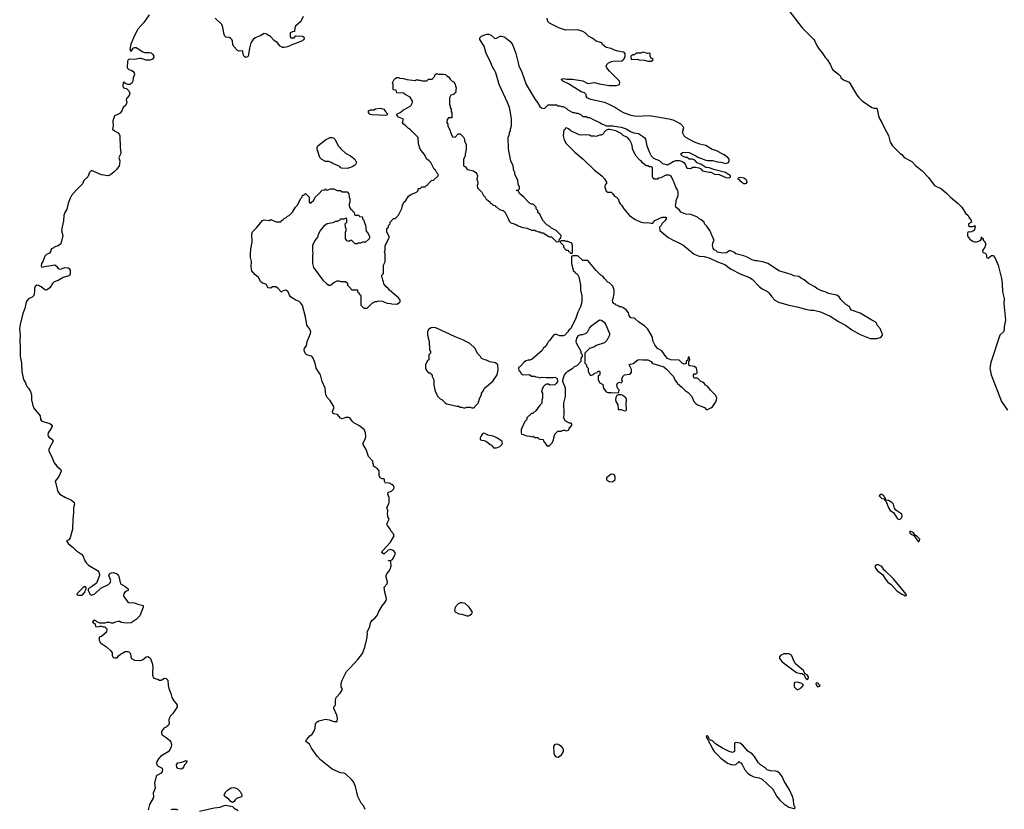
# Model space of a CAD drawing. Header units: inches. Extents: x 2674045 to 2721798, y 838094 to 949477.
# Tile 9 of 27: x 2674045 to 2685906, y 898294 to 907810. Entities that reach past the tile are written whole.
import ezdxf

# ---------------------------------------------------------------- set-up
doc = ezdxf.new("R2010")
doc.units = ezdxf.units.IN
doc.header["$MEASUREMENT"] = 0
for name, color, linetype in [('C6879', 7, 'Continuous'), ('C6889', 7, 'Continuous'), ('C6970', 7, 'Continuous'), ('C6980', 7, 'Continuous')]:
    doc.layers.add(name, color=color, linetype=linetype)

msp = doc.modelspace()

# ---------------------------------------------------------------- linework, layer by layer
at = {"layer": 'C6879', "color": 5, "elevation": 20}
for points in [[(2675650, 900000), (2675651, 899990), (2675646, 899966), (2675646, 899910), (2675658, 899878), (2675685, 899865), (2675710, 899862), (2675730, 899851), (2675750, 899852), (2675790, 899876), (2675810, 899871), (2675830, 899851), (2675832, 899788), (2675841, 899750), (2675867, 899690), (2675880, 899640), (2675902, 899602), (2675931, 899571), (2675942, 899550), (2675942, 899530), (2675931, 899509), (2675892, 899450), (2675861, 899419), (2675846, 899390), (2675841, 899370), (2675845, 899330), (2675838, 899310), (2675810, 899284), (2675782, 899270), (2675752, 899230), (2675752, 899210), (2675762, 899190), (2675810, 899161), (2675848, 899128), (2675865, 899105), (2675874, 899070), (2675870, 899048), (2675854, 899010), (2675832, 898988), (2675745, 898935), (2675717, 898903), (2675699, 898870), (2675693, 898850), (2675699, 898830), (2675715, 898815), (2675761, 898790), (2675767, 898770), (2675763, 898750), (2675750, 898729), (2675697, 898703), (2675688, 898692), (2675671, 898610), (2675676, 898550), (2675654, 898490), (2675656, 898450), (2675653, 898430), (2675607, 898353), (2675592, 898288)], [(2678206, 898290), (2678190, 898330), (2678159, 898370), (2678118, 898450), (2678090, 898568), (2678066, 898626), (2678047, 898650), (2677970, 898721), (2677950, 898729), (2677910, 898733), (2677810, 898776), (2677669, 898890), (2677630, 898934), (2677559, 899030), (2677538, 899078), (2677493, 899110), (2677499, 899130), (2677542, 899178), (2677570, 899201), (2677590, 899230), (2677604, 899270), (2677610, 899330), (2677630, 899350), (2677650, 899360), (2677730, 899381), (2677773, 899373), (2677830, 899351), (2677870, 899354), (2677874, 899390), (2677865, 899430), (2677829, 899510), (2677829, 899530), (2677849, 899551), (2677849, 899611), (2677859, 899641), (2677906, 899694), (2677929, 899730), (2677929, 899750), (2677919, 899770), (2677916, 899810), (2677928, 899850), (2677984, 899956), (2678025, 900000)], [(2676210, 898272), (2676389, 898311), (2676461, 898319), (2676510, 898341), (2676530, 898343), (2676610, 898326), (2676628, 898308), (2676678, 898278)], [(2675869, 898291), (2675884, 898296), (2675930, 898295), (2675950, 898287)]]:
    msp.add_lwpolyline(points, dxfattribs=at)
for points in [[(2675990, 898779), (2675950, 898784), (2675940, 898800), (2675933, 898830), (2675950, 898854), (2675997, 898863), (2676050, 898882), (2676058, 898870), (2676051, 898850), (2676031, 898829), (2676020, 898800), (2676010, 898789)], [(2676610, 898378), (2676590, 898388), (2676560, 898420), (2676518, 898450), (2676509, 898469), (2676530, 898505), (2676550, 898526), (2676591, 898551), (2676630, 898555), (2676670, 898541), (2676703, 898510), (2676721, 898470), (2676722, 898450), (2676717, 898443), (2676657, 898423), (2676642, 898410), (2676630, 898388)]]:
    msp.add_lwpolyline(points, close=True, dxfattribs=at)
at = {"layer": 'C6889', "color": 5, "elevation": 20}
msp.add_lwpolyline([(2683325, 900000), (2683403, 899943), (2683450, 899931), (2683472, 899932), (2683494, 899914), (2683510, 899874), (2683530, 899854), (2683547, 899873), (2683548, 899890), (2683530, 899915), (2683506, 899926), (2683482, 899970), (2683447, 900000)], dxfattribs=at)
for points in [[(2683410, 899826), (2683378, 899822), (2683374, 899810), (2683374, 899770), (2683410, 899734), (2683430, 899742), (2683460, 899760), (2683486, 899790), (2683466, 899810), (2683455, 899815)], [(2683642, 899818), (2683634, 899810), (2683650, 899774), (2683670, 899774), (2683682, 899778), (2683686, 899790), (2683675, 899795), (2683666, 899810)], [(2682330, 899178), (2682322, 899178), (2682314, 899170), (2682330, 899134), (2682342, 899122), (2682350, 899094), (2682362, 899082), (2682390, 899022), (2682411, 898990), (2682490, 898911), (2682570, 898851), (2682590, 898841), (2682628, 898832), (2682670, 898834), (2682690, 898854), (2682702, 898858), (2682710, 898874), (2682718, 898858), (2682730, 898854), (2682750, 898834), (2682782, 898770), (2682818, 898730), (2682850, 898707), (2682890, 898687), (2682953, 898673), (2682990, 898656), (2683118, 898538), (2683167, 898450), (2683203, 898403), (2683250, 898361), (2683310, 898318), (2683370, 898302), (2683378, 898302), (2683386, 898310), (2683372, 898352), (2683366, 898410), (2683355, 898450), (2683318, 898530), (2683254, 898634), (2683229, 898690), (2683199, 898730), (2683170, 898749), (2683150, 898755), (2683090, 898757), (2683048, 898770), (2683028, 898790), (2682970, 898829), (2682939, 898860), (2682897, 898930), (2682870, 898961), (2682815, 898995), (2682754, 899070), (2682718, 899090), (2682670, 899098), (2682654, 899090), (2682654, 898990), (2682630, 898978), (2682590, 898989), (2682510, 899029), (2682425, 899085), (2682390, 899118), (2682367, 899127), (2682346, 899146), (2682338, 899170)], [(2680502, 899078), (2680487, 899073), (2680476, 899050), (2680481, 898970), (2680487, 898947), (2680505, 898925), (2680530, 898922), (2680570, 898952), (2680595, 898990), (2680595, 899010), (2680589, 899030), (2680572, 899052), (2680530, 899074)]]:
    msp.add_lwpolyline(points, close=True, dxfattribs=at)
at = {"layer": 'C6970', "color": 5, "elevation": 20}
for points in [[(2675603, 907870), (2675542, 907778), (2675470, 907694), (2675430, 907619), (2675385, 907515), (2675372, 907450), (2675390, 907428), (2675412, 907468), (2675430, 907476), (2675450, 907474), (2675530, 907422), (2675550, 907416), (2675610, 907416), (2675630, 907409), (2675651, 907391), (2675661, 907370), (2675660, 907360), (2675655, 907345), (2675646, 907334), (2675617, 907323), (2675570, 907324), (2675510, 907344), (2675490, 907344), (2675430, 907330), (2675370, 907334), (2675354, 907326), (2675345, 907310), (2675338, 907230), (2675359, 907210), (2675390, 907202), (2675410, 907190), (2675426, 907170), (2675428, 907150), (2675413, 907110), (2675407, 907070), (2675396, 907044), (2675371, 907029), (2675350, 907028), (2675321, 907041), (2675310, 907051), (2675290, 907051), (2675287, 907010), (2675295, 906990), (2675330, 906982), (2675358, 906958), (2675372, 906930), (2675370, 906910), (2675364, 906896), (2675334, 906866), (2675329, 906850), (2675334, 906810), (2675322, 906778), (2675291, 906750), (2675280, 906720), (2675256, 906684), (2675245, 906675), (2675189, 906650), (2675169, 906589), (2675170, 906530), (2675165, 906490), (2675188, 906470), (2675230, 906446), (2675244, 906430), (2675252, 906410), (2675254, 906270), (2675265, 906210), (2675260, 906190), (2675239, 906150), (2675251, 906110), (2675248, 906070), (2675242, 906050), (2675216, 906010), (2675183, 905977), (2675139, 905941), (2675110, 905930), (2675030, 905939), (2674910, 905994), (2674888, 905970), (2674865, 905915), (2674816, 905870), (2674801, 905830), (2674730, 905760), (2674669, 905690), (2674650, 905653), (2674630, 905593), (2674615, 905525), (2674590, 905486), (2674576, 905450), (2674573, 905387), (2674555, 905315), (2674550, 905270), (2674566, 905210), (2674541, 905110), (2674510, 905083), (2674470, 905072), (2674458, 905062), (2674426, 905050), (2674419, 905021), (2674404, 904996), (2674370, 904980), (2674350, 904962), (2674325, 904895), (2674308, 904870), (2674305, 904845), (2674310, 904826), (2674350, 904837), (2674470, 904854), (2674490, 904839), (2674510, 904811), (2674530, 904804), (2674550, 904806), (2674590, 904822), (2674630, 904820), (2674642, 904810), (2674652, 904792), (2674655, 904745), (2674648, 904730), (2674638, 904722), (2674570, 904703), (2674510, 904668), (2674460, 904650), (2674441, 904630), (2674410, 904577), (2674370, 904551), (2674350, 904555), (2674304, 904590), (2674270, 904608), (2674250, 904611), (2674230, 904596), (2674224, 904570), (2674224, 904530), (2674214, 904486), (2674196, 904464), (2674150, 904444), (2674130, 904422), (2674125, 904410), (2674107, 904330), (2674083, 904270), (2674050, 904138), (2674045, 904090), (2674051, 904010), (2674047, 903930), (2674053, 903873), (2674050, 903750), (2674067, 903670), (2674072, 903570), (2674090, 903475), (2674115, 903435), (2674130, 903390), (2674150, 903370), (2674174, 903330), (2674186, 903290), (2674187, 903230), (2674202, 903162), (2674217, 903130), (2674290, 903036), (2674296, 902990), (2674313, 902973), (2674410, 902945), (2674425, 902930), (2674436, 902910), (2674430, 902890), (2674389, 902830), (2674384, 902810), (2674387, 902790), (2674397, 902777), (2674439, 902750), (2674450, 902730), (2674403, 902650), (2674397, 902630), (2674398, 902610), (2674430, 902551), (2674462, 902470), (2674493, 902430), (2674541, 902390), (2674543, 902383), (2674545, 902370), (2674516, 902304), (2674473, 902250), (2674505, 902125), (2674511, 902110), (2674530, 902090), (2674599, 902050), (2674670, 902018), (2674702, 901990), (2674704, 901970), (2674692, 901928), (2674694, 901870), (2674685, 901785), (2674682, 901670), (2674655, 901565), (2674637, 901543), (2674611, 901530), (2674634, 901494), (2674690, 901451), (2674731, 901410), (2674790, 901370), (2674810, 901346), (2674832, 901290), (2674846, 901266), (2674876, 901236), (2674984, 901170), (2674997, 901150), (2675005, 901125), (2675008, 901110), (2674970, 901019), (2674910, 900974), (2674881, 900959), (2674871, 900949), (2674871, 900930), (2674891, 900890), (2674910, 900875), (2674949, 900890), (2675022, 900958), (2675115, 901005), (2675136, 901024), (2675142, 901050), (2675119, 901110), (2675129, 901130), (2675150, 901142), (2675170, 901147), (2675210, 901136), (2675230, 901121), (2675240, 901100), (2675261, 901010), (2675310, 900985), (2675351, 900950), (2675351, 900930), (2675330, 900924), (2675310, 900909), (2675298, 900890), (2675294, 900870), (2675302, 900850), (2675330, 900815), (2675350, 900791), (2675364, 900784), (2675410, 900787), (2675430, 900783), (2675468, 900768), (2675532, 900750), (2675534, 900730), (2675493, 900627), (2675450, 900581), (2675390, 900543), (2675350, 900537), (2675300, 900540), (2675266, 900546), (2675250, 900557), (2675230, 900559), (2675194, 900550), (2675170, 900538), (2675150, 900538), (2675130, 900546), (2675090, 900546), (2675070, 900538), (2675010, 900538), (2674973, 900553), (2674955, 900570), (2674934, 900570), (2674922, 900550), (2674954, 900530), (2674958, 900498), (2674990, 900494), (2675010, 900502), (2675030, 900502), (2675050, 900492), (2675070, 900494), (2675094, 900470), (2675091, 900429), (2675030, 900378), (2675002, 900370), (2675002, 900330), (2675020, 900300), (2675090, 900252), (2675144, 900204), (2675160, 900180), (2675158, 900150), (2675170, 900125), (2675190, 900118), (2675210, 900118), (2675228, 900130), (2675235, 900145), (2675258, 900162), (2675290, 900178), (2675310, 900196), (2675350, 900196), (2675362, 900190), (2675382, 900170), (2675385, 900130), (2675391, 900110), (2675430, 900091), (2675493, 900087), (2675524, 900096), (2675570, 900131), (2675590, 900135), (2675610, 900125), (2675621, 900110), (2675645, 900045), (2675650, 900000)], [(2677459, 907850), (2677430, 907790), (2677367, 907730), (2677359, 907710), (2677354, 907666), (2677330, 907662), (2677305, 907650), (2677302, 907610), (2677313, 907593), (2677350, 907592), (2677370, 907614), (2677450, 907611), (2677465, 907605), (2677474, 907594), (2677470, 907569), (2677430, 907546), (2677345, 907515), (2677270, 907481), (2677230, 907473), (2677210, 907476), (2677182, 907490), (2677149, 907529), (2677110, 907559), (2677067, 907607), (2677017, 907637), (2676990, 907643), (2676943, 907617), (2676881, 907590), (2676859, 907570), (2676831, 907530), (2676813, 907467), (2676803, 907390), (2676796, 907370), (2676790, 907362), (2676770, 907356), (2676750, 907365), (2676736, 907390), (2676733, 907433), (2676690, 907430), (2676670, 907438), (2676620, 907490), (2676613, 907510), (2676610, 907550), (2676602, 907570), (2676590, 907584), (2676570, 907594), (2676530, 907600), (2676518, 907610), (2676508, 907630), (2676494, 907714), (2676481, 907750), (2676402, 907830)], [(2680000, 905986), (2679998, 905990), (2679988, 906050), (2679962, 906110), (2679944, 906190), (2679935, 906255), (2679934, 906314), (2679929, 906331), (2679929, 906391), (2679946, 906430), (2679946, 906450), (2679958, 906470), (2679958, 906490), (2679968, 906532), (2679969, 906610), (2679959, 906690), (2679945, 906750), (2679923, 906810), (2679821, 907030), (2679782, 907170), (2679762, 907210), (2679740, 907240), (2679710, 907318), (2679664, 907404), (2679639, 907490), (2679589, 907570), (2679589, 907590), (2679609, 907610), (2679635, 907625), (2679674, 907634), (2679694, 907634), (2679723, 907623), (2679770, 907582), (2679790, 907586), (2679832, 907612), (2679850, 907612), (2679890, 907598), (2679950, 907551), (2679977, 907517), (2680000, 907460)], [(2678025, 900000), (2678119, 900101), (2678174, 900170), (2678202, 900250), (2678225, 900350), (2678235, 900410), (2678230, 900434), (2678265, 900495), (2678269, 900530), (2678277, 900550), (2678289, 900570), (2678322, 900598), (2678350, 900631), (2678368, 900670), (2678413, 900747), (2678449, 900790), (2678458, 900810), (2678463, 900830), (2678461, 900850), (2678443, 900910), (2678435, 900970), (2678470, 901012), (2678475, 901030), (2678459, 901090), (2678459, 901110), (2678468, 901132), (2678499, 901170), (2678509, 901190), (2678519, 901230), (2678516, 901276), (2678510, 901286), (2678488, 901288), (2678486, 901294), (2678510, 901291), (2678536, 901304), (2678550, 901325), (2678569, 901370), (2678569, 901390), (2678550, 901414), (2678510, 901426), (2678484, 901416), (2678432, 901368), (2678409, 901390), (2678414, 901410), (2678510, 901515), (2678556, 901590), (2678550, 901615), (2678515, 901650), (2678509, 901670), (2678474, 901714), (2678469, 901729), (2678474, 901750), (2678494, 901790), (2678482, 901810), (2678475, 901850), (2678479, 901890), (2678469, 901930), (2678490, 901974), (2678495, 901995), (2678495, 902050), (2678478, 902090), (2678482, 902110), (2678530, 902131), (2678549, 902151), (2678556, 902170), (2678553, 902190), (2678530, 902209), (2678490, 902229), (2678450, 902226), (2678438, 902250), (2678438, 902270), (2678430, 902275), (2678410, 902275), (2678386, 902290), (2678376, 902316), (2678374, 902374), (2678357, 902397), (2678309, 902429), (2678308, 902450), (2678298, 902470), (2678298, 902490), (2678245, 902545), (2678218, 902630), (2678181, 902690), (2678181, 902710), (2678210, 902763), (2678216, 902790), (2678212, 902832), (2678193, 902873), (2678130, 902921), (2678070, 902953), (2678049, 902970), (2678026, 903006), (2678010, 903014), (2677974, 903014), (2677930, 902999), (2677910, 903009), (2677872, 903052), (2677830, 903061), (2677819, 903070), (2677813, 903090), (2677829, 903130), (2677829, 903150), (2677783, 903223), (2677750, 903255), (2677733, 903290), (2677724, 903370), (2677690, 903448), (2677669, 903530), (2677616, 903610), (2677605, 903670), (2677582, 903730), (2677570, 903746), (2677555, 903755), (2677504, 903770), (2677483, 903790), (2677475, 903810), (2677473, 903830), (2677477, 903850), (2677500, 903880), (2677509, 903930), (2677550, 904030), (2677551, 904050), (2677541, 904081), (2677503, 904130), (2677489, 904230), (2677450, 904365), (2677435, 904390), (2677410, 904414), (2677370, 904430), (2677308, 904468), (2677294, 904490), (2677289, 904510), (2677278, 904530), (2677270, 904539), (2677250, 904549), (2677218, 904542), (2677190, 904528), (2677178, 904550), (2677158, 904570), (2677130, 904589), (2677090, 904589), (2677070, 904575), (2677038, 904578), (2677029, 904589), (2677024, 904610), (2677010, 904624), (2676970, 904636), (2676950, 904649), (2676922, 904702), (2676879, 904739), (2676843, 904783), (2676834, 904830), (2676836, 904896), (2676826, 904946), (2676825, 904985), (2676830, 905050), (2676844, 905130), (2676842, 905230), (2676850, 905255), (2676899, 905301), (2676970, 905390), (2676990, 905399), (2677049, 905391), (2677070, 905402), (2677133, 905373), (2677190, 905374), (2677196, 905384), (2677220, 905400), (2677230, 905414), (2677250, 905422), (2677270, 905442), (2677290, 905452), (2677330, 905492), (2677368, 905550), (2677388, 905570), (2677430, 905654), (2677447, 905673), (2677450, 905694), (2677470, 905694), (2677490, 905714), (2677534, 905670), (2677534, 905610), (2677550, 905594), (2677555, 905605), (2677590, 905634), (2677606, 905670), (2677648, 905712), (2677690, 905754), (2677722, 905758), (2677730, 905774), (2677738, 905758), (2677750, 905754), (2677790, 905772), (2677830, 905772), (2677870, 905752), (2677911, 905751), (2677930, 905734), (2677990, 905734), (2678012, 905710), (2678013, 905673), (2678022, 905650), (2678022, 905610), (2678014, 905590), (2678014, 905570), (2678024, 905544), (2678038, 905518), (2678050, 905514), (2678058, 905498), (2678074, 905490), (2678078, 905458), (2678090, 905454), (2678130, 905454), (2678138, 905438), (2678170, 905434), (2678174, 905430), (2678174, 905410), (2678192, 905392), (2678193, 905373), (2678212, 905332), (2678218, 905258), (2678230, 905254), (2678260, 905200), (2678260, 905180), (2678254, 905170), (2678210, 905128), (2678173, 905127), (2678150, 905118), (2678124, 905116), (2678110, 905108), (2678088, 905108), (2678047, 905147), (2678030, 905148), (2678010, 905138), (2677990, 905146), (2677968, 905170), (2677968, 905250), (2677978, 905270), (2677978, 905290), (2677968, 905310), (2677966, 905350), (2677986, 905370), (2677986, 905410), (2677978, 905418), (2677964, 905416), (2677950, 905406), (2677910, 905406), (2677894, 905390), (2677870, 905378), (2677850, 905378), (2677817, 905363), (2677750, 905349), (2677710, 905322), (2677668, 905272), (2677645, 905230), (2677631, 905189), (2677602, 905150), (2677572, 905090), (2677571, 905030), (2677576, 904990), (2677571, 904970), (2677571, 904870), (2677583, 904823), (2677698, 904670), (2677742, 904630), (2677770, 904612), (2677790, 904612), (2677802, 904618), (2677830, 904642), (2677870, 904662), (2677890, 904662), (2677913, 904653), (2677970, 904654), (2677993, 904633), (2677994, 904610), (2678034, 904570), (2678038, 904558), (2678050, 904554), (2678113, 904553), (2678114, 904530), (2678133, 904513), (2678138, 904498), (2678150, 904494), (2678153, 904487), (2678154, 904370), (2678190, 904334), (2678230, 904334), (2678260, 904360), (2678290, 904394), (2678328, 904412), (2678347, 904413), (2678370, 904422), (2678410, 904418), (2678472, 904392), (2678510, 904391), (2678530, 904385), (2678590, 904382), (2678620, 904400), (2678628, 904410), (2678628, 904430), (2678610, 904458), (2678498, 904550), (2678488, 904568), (2678456, 904596), (2678430, 904628), (2678428, 904650), (2678418, 904670), (2678416, 904696), (2678408, 904710), (2678408, 904730), (2678426, 904750), (2678429, 904851), (2678447, 904893), (2678446, 904990), (2678438, 905010), (2678447, 905033), (2678448, 905090), (2678498, 905190), (2678468, 905248), (2678468, 905292), (2678486, 905310), (2678486, 905330), (2678506, 905350), (2678506, 905370), (2678550, 905414), (2678570, 905414), (2678610, 905454), (2678650, 905534), (2678655, 905570), (2678674, 905610), (2678695, 905630), (2678730, 905682), (2678755, 905705), (2678826, 905730), (2678846, 905750), (2678846, 905770), (2678850, 905774), (2678870, 905774), (2678890, 905794), (2678930, 905794), (2678947, 905813), (2678962, 905818), (2678966, 905830), (2679006, 905870), (2679030, 905874), (2679086, 905930), (2679086, 905950), (2679070, 905966), (2679055, 905995), (2679038, 906010), (2678998, 906090), (2678978, 906110), (2678948, 906130), (2678918, 906190), (2678869, 906250), (2678848, 906312), (2678846, 906390), (2678748, 906488), (2678730, 906498), (2678690, 906538), (2678668, 906550), (2678658, 906570), (2678669, 906610), (2678610, 906635), (2678586, 906666), (2678587, 906673), (2678629, 906690), (2678670, 906722), (2678758, 906770), (2678778, 906810), (2678778, 906830), (2678750, 906878), (2678688, 906908), (2678670, 906926), (2678587, 906927), (2678582, 906962), (2678550, 906966), (2678546, 906970), (2678546, 907030), (2678538, 907050), (2678558, 907090), (2678570, 907102), (2678590, 907112), (2678610, 907112), (2678625, 907105), (2678670, 907102), (2678710, 907091), (2678810, 907078), (2678830, 907091), (2678850, 907082), (2678870, 907082), (2678890, 907072), (2678950, 907074), (2678970, 907094), (2679010, 907094), (2679022, 907098), (2679026, 907110), (2679046, 907130), (2679049, 907151), (2679070, 907162), (2679090, 907152), (2679150, 907154), (2679174, 907150), (2679192, 907132), (2679210, 907122), (2679232, 907092), (2679254, 907070), (2679277, 907057), (2679292, 907030), (2679293, 907013), (2679302, 906990), (2679294, 906930), (2679278, 906922), (2679273, 906907), (2679238, 906902), (2679222, 906870), (2679222, 906790), (2679231, 906771), (2679232, 906750), (2679242, 906730), (2679244, 906704), (2679252, 906690), (2679252, 906630), (2679250, 906626), (2679210, 906626), (2679193, 906607), (2679192, 906570), (2679202, 906550), (2679202, 906530), (2679232, 906472), (2679233, 906453), (2679258, 906398), (2679290, 906394), (2679327, 906433), (2679350, 906434), (2679390, 906394), (2679402, 906370), (2679402, 906350), (2679424, 906304), (2679425, 906250), (2679411, 906190), (2679411, 906169), (2679393, 906127), (2679392, 906050), (2679415, 906035), (2679431, 906011), (2679444, 906004), (2679510, 905987), (2679538, 905970), (2679550, 905952), (2679558, 905930), (2679552, 905890), (2679562, 905850), (2679562, 905830), (2679554, 905810), (2679558, 905778), (2679570, 905774), (2679612, 905730), (2679632, 905690), (2679652, 905670), (2679665, 905645), (2679690, 905632), (2679714, 905610), (2679718, 905598), (2679730, 905594), (2679750, 905574), (2679774, 905570), (2679778, 905558), (2679790, 905554), (2679824, 905524), (2679853, 905513), (2679870, 905512), (2679890, 905494), (2679930, 905414), (2679941, 905381), (2679961, 905361), (2680000, 905348)]]:
    msp.add_lwpolyline(points, dxfattribs=at)
for points in [[(2678450, 906655), (2678290, 906662), (2678269, 906669), (2678248, 906690), (2678248, 906710), (2678270, 906722), (2678310, 906725), (2678330, 906736), (2678390, 906745), (2678432, 906730), (2678446, 906706), (2678478, 906670), (2678470, 906662)], [(2677990, 906018), (2677920, 906020), (2677906, 906030), (2677902, 906042), (2677817, 906077), (2677798, 906090), (2677770, 906102), (2677730, 906102), (2677685, 906125), (2677662, 906150), (2677629, 906250), (2677628, 906270), (2677635, 906290), (2677730, 906362), (2677786, 906390), (2677811, 906391), (2677830, 906382), (2677842, 906370), (2677885, 906285), (2677902, 906270), (2677912, 906252), (2677970, 906202), (2678030, 906171), (2678082, 906130), (2678102, 906090), (2678090, 906066), (2678084, 906056), (2678060, 906040), (2678030, 906028)], [(2679030, 904102), (2679002, 904098), (2678970, 904078), (2678958, 904050), (2678956, 904010), (2678978, 903930), (2678982, 903830), (2678992, 903812), (2678994, 903790), (2678974, 903770), (2678974, 903710), (2678958, 903702), (2678934, 903650), (2678934, 903610), (2678944, 903584), (2678970, 903554), (2678993, 903553), (2678998, 903538), (2679014, 903530), (2679014, 903510), (2679032, 903470), (2679032, 903410), (2679045, 903350), (2679064, 903304), (2679082, 903270), (2679110, 903242), (2679130, 903232), (2679170, 903192), (2679190, 903182), (2679312, 903152), (2679331, 903151), (2679350, 903142), (2679370, 903142), (2679390, 903132), (2679410, 903132), (2679430, 903142), (2679470, 903142), (2679490, 903134), (2679510, 903134), (2679522, 903138), (2679526, 903150), (2679568, 903190), (2679590, 903254), (2679608, 903290), (2679608, 903310), (2679630, 903334), (2679646, 903370), (2679745, 903455), (2679795, 903530), (2679808, 903590), (2679806, 903650), (2679776, 903676), (2679710, 903688), (2679670, 903708), (2679649, 903709), (2679610, 903728), (2679598, 903750), (2679565, 903785), (2679528, 903850), (2679469, 903909), (2679426, 903926), (2679390, 903949), (2679290, 903989), (2679057, 904097)], [(2679630, 902828), (2679620, 902820), (2679604, 902796), (2679594, 902770), (2679594, 902750), (2679610, 902742), (2679640, 902740), (2679670, 902725), (2679711, 902691), (2679730, 902682), (2679752, 902652), (2679790, 902651), (2679830, 902666), (2679855, 902690), (2679862, 902710), (2679855, 902730), (2679792, 902772), (2679750, 902789), (2679683, 902803), (2679650, 902822)], [(2674830, 900978), (2674810, 900968), (2674734, 900890), (2674738, 900878), (2674753, 900873), (2674790, 900876), (2674810, 900886), (2674829, 900910), (2674833, 900927), (2674848, 900950), (2674847, 900967), (2674836, 900976)], [(2679370, 900784), (2679350, 900782), (2679328, 900772), (2679291, 900730), (2679282, 900690), (2679292, 900672), (2679334, 900650), (2679370, 900645), (2679430, 900625), (2679450, 900625), (2679468, 900632), (2679490, 900654), (2679498, 900670), (2679458, 900730), (2679410, 900773)]]:
    msp.add_lwpolyline(points, close=True, dxfattribs=at)
at = {"layer": 'C6980', "color": 5, "elevation": 20}
for points in [[(2683271, 907971), (2683471, 907710), (2683610, 907572), (2683625, 907550), (2683651, 907490), (2683674, 907454), (2683711, 907411), (2683751, 907350), (2683771, 907331), (2683810, 907272), (2683838, 907210), (2683910, 907152), (2683931, 907131), (2683938, 907110), (2683970, 907087), (2684037, 907057), (2684127, 906910), (2684153, 906873), (2684193, 906833), (2684310, 906751), (2684336, 906744), (2684370, 906742), (2684376, 906730), (2684391, 906650), (2684405, 906610), (2684431, 906570), (2684462, 906502), (2684510, 906414), (2684530, 906334), (2684558, 906290), (2684650, 906198), (2684670, 906185), (2684698, 906150), (2684790, 906102), (2684834, 906054), (2684915, 905990), (2684991, 905910), (2685047, 905830), (2685066, 905810), (2685151, 905770), (2685210, 905721), (2685256, 905670), (2685350, 905596), (2685396, 905550), (2685438, 905478), (2685470, 905452), (2685478, 905430), (2685506, 905390), (2685512, 905370), (2685476, 905350), (2685475, 905330), (2685490, 905319), (2685523, 905317), (2685539, 905321), (2685551, 905330), (2685554, 905310), (2685543, 905270), (2685510, 905254), (2685490, 905249), (2685470, 905252), (2685462, 905238), (2685462, 905210), (2685470, 905191), (2685490, 905164), (2685530, 905135), (2685550, 905131), (2685570, 905134), (2685618, 905150), (2685629, 905170), (2685630, 905192), (2685634, 905174), (2685650, 905172), (2685652, 905152), (2685664, 905144), (2685685, 905110), (2685671, 905070), (2685644, 905030), (2685644, 905024), (2685646, 905010), (2685676, 904996), (2685686, 904985), (2685691, 904970), (2685690, 904942), (2685710, 904936), (2685753, 904967), (2685770, 904967), (2685790, 904946), (2685830, 904850), (2685873, 904690), (2685881, 904630), (2685884, 904530), (2685906, 904450), (2685902, 904390), (2685919, 904190), (2685906, 904110), (2685906, 904070), (2685896, 904050), (2685853, 904007), (2685743, 903677), (2685733, 903610), (2685746, 903530), (2685871, 903210), (2685945, 903105)], [(2680000, 907460), (2680023, 907403), (2680051, 907290), (2680056, 907250), (2680091, 907190), (2680148, 907030), (2680253, 906850), (2680284, 906810), (2680310, 906765), (2680330, 906746), (2680350, 906738), (2680370, 906742), (2680410, 906782), (2680510, 906782), (2680530, 906772), (2680550, 906772), (2680570, 906762), (2680590, 906762), (2680630, 906742), (2680650, 906722), (2680710, 906692), (2680730, 906692), (2680750, 906682), (2680770, 906682), (2680810, 906662), (2680830, 906642), (2680870, 906642), (2680890, 906632), (2680910, 906631), (2680970, 906598), (2681034, 906570), (2681053, 906553), (2681070, 906552), (2681110, 906532), (2681189, 906531), (2681210, 906525), (2681290, 906516), (2681350, 906496), (2681410, 906458), (2681445, 906445), (2681498, 906438), (2681570, 906391), (2681585, 906370), (2681601, 906290), (2681631, 906210), (2681651, 906170), (2681682, 906142), (2681750, 906111), (2681790, 906078), (2681850, 906062), (2681918, 906102), (2681950, 906112), (2681990, 906112), (2682030, 906102), (2682050, 906085), (2682061, 906070), (2682076, 906030), (2682090, 906019), (2682130, 906018), (2682150, 906032), (2682190, 906031), (2682225, 906025), (2682251, 906011), (2682272, 905990), (2682290, 905983), (2682350, 905971), (2682370, 905972), (2682414, 905950), (2682470, 905943), (2682550, 905907), (2682590, 905905), (2682607, 905913), (2682608, 905930), (2682548, 905970), (2682405, 906005), (2682350, 906024), (2682309, 906029), (2682250, 906068), (2682206, 906086), (2682176, 906116), (2682150, 906129), (2682109, 906129), (2682090, 906148), (2682068, 906148), (2682030, 906166), (2682006, 906190), (2682029, 906211), (2682070, 906215), (2682110, 906211), (2682190, 906171), (2682214, 906154), (2682310, 906118), (2682330, 906113), (2682390, 906111), (2682450, 906097), (2682490, 906093), (2682550, 906077), (2682582, 906090), (2682593, 906110), (2682593, 906130), (2682577, 906150), (2682530, 906181), (2682430, 906233), (2682385, 906245), (2682312, 906292), (2682238, 906310), (2682172, 906332), (2682069, 906390), (2682049, 906410), (2682029, 906449), (2682046, 906510), (2682008, 906550), (2681930, 906593), (2681890, 906606), (2681630, 906650), (2681470, 906644), (2681410, 906656), (2681330, 906684), (2681270, 906716), (2681210, 906756), (2681130, 906795), (2681090, 906810), (2680927, 906847), (2680899, 906859), (2680882, 906870), (2680869, 906890), (2680868, 906908), (2680848, 906928), (2680810, 906942), (2680658, 907038), (2680588, 907070), (2680568, 907090), (2680590, 907102), (2680632, 907092), (2680705, 907095), (2680830, 907075), (2680890, 907042), (2680970, 907054), (2681030, 907037), (2681145, 907015), (2681230, 907016), (2681257, 907023), (2681270, 907034), (2681273, 907050), (2681269, 907070), (2681149, 907190), (2681118, 907230), (2681108, 907250), (2681118, 907270), (2681138, 907290), (2681174, 907306), (2681210, 907316), (2681290, 907311), (2681310, 907318), (2681330, 907345), (2681337, 907370), (2681337, 907397), (2681330, 907409), (2681317, 907417), (2681250, 907429), (2681210, 907442), (2681170, 907462), (2681110, 907475), (2681066, 907510), (2681058, 907530), (2680990, 907553), (2680950, 907584), (2680898, 907610), (2680858, 907650), (2680829, 907669), (2680770, 907689), (2680625, 907685), (2680549, 907709), (2680458, 907750), (2680429, 907769), (2680409, 907789), (2680399, 907830)], [(2680000, 905348), (2680030, 905338), (2680050, 905325), (2680105, 905305), (2680157, 905297), (2680210, 905274), (2680250, 905274), (2680264, 905264), (2680293, 905253), (2680310, 905252), (2680330, 905242), (2680350, 905242), (2680418, 905198), (2680430, 905192), (2680450, 905192), (2680510, 905134), (2680542, 905138), (2680546, 905170), (2680562, 905178), (2680566, 905210), (2680506, 905270), (2680450, 905298), (2680430, 905318), (2680396, 905336), (2680348, 905388), (2680310, 905466), (2680288, 905488), (2680286, 905510), (2680266, 905530), (2680266, 905550), (2680230, 905586), (2680210, 905586), (2680183, 905603), (2680118, 905670), (2680068, 905710), (2680050, 905746), (2680026, 905750), (2680030, 905754), (2680050, 905754), (2680066, 905770), (2680066, 905790), (2680048, 905828), (2680046, 905870), (2680008, 905950), (2680008, 905970), (2680000, 905986)], [(2683447, 900000), (2683390, 900049), (2683374, 900075), (2683344, 900150), (2683310, 900169), (2683250, 900169), (2683210, 900149), (2683196, 900130), (2683198, 900110), (2683231, 900070), (2683325, 900000)]]:
    msp.add_lwpolyline(points, dxfattribs=at)
for points in [[(2681550, 907418), (2681527, 907407), (2681470, 907406), (2681450, 907386), (2681430, 907388), (2681407, 907370), (2681410, 907332), (2681487, 907333), (2681505, 907325), (2681570, 907322), (2681610, 907312), (2681650, 907312), (2681670, 907322), (2681678, 907330), (2681649, 907349), (2681638, 907370), (2681638, 907398), (2681627, 907407), (2681610, 907404)], [(2680630, 906506), (2680618, 906502), (2680612, 906488), (2680598, 906482), (2680592, 906410), (2680603, 906363), (2680630, 906318), (2680734, 906214), (2680831, 906131), (2680970, 905998), (2681058, 905930), (2681090, 905892), (2681114, 905850), (2681114, 905830), (2681098, 905822), (2681092, 905790), (2681110, 905742), (2681130, 905731), (2681170, 905732), (2681190, 905712), (2681210, 905682), (2681234, 905670), (2681254, 905650), (2681265, 905610), (2681278, 905590), (2681295, 905575), (2681321, 905530), (2681389, 905449), (2681461, 905401), (2681530, 905371), (2681570, 905362), (2681610, 905365), (2681650, 905356), (2681670, 905358), (2681698, 905390), (2681786, 905430), (2681830, 905432), (2681834, 905430), (2681834, 905410), (2681822, 905390), (2681785, 905355), (2681772, 905330), (2681752, 905310), (2681758, 905270), (2681851, 905190), (2681910, 905155), (2681971, 905130), (2682035, 905095), (2682170, 904985), (2682230, 904959), (2682290, 904955), (2682350, 904939), (2682452, 904890), (2682538, 904858), (2682608, 904808), (2682730, 904742), (2682830, 904707), (2682870, 904681), (2682953, 904593), (2682990, 904567), (2683054, 904534), (2683074, 904514), (2683106, 904470), (2683143, 904430), (2683185, 904405), (2683309, 904371), (2683410, 904351), (2683510, 904321), (2683570, 904311), (2683610, 904311), (2683690, 904291), (2683810, 904239), (2683910, 904174), (2683991, 904130), (2684070, 904074), (2684170, 904018), (2684288, 903968), (2684370, 903967), (2684410, 903978), (2684428, 903990), (2684438, 904010), (2684434, 904030), (2684409, 904089), (2684375, 904130), (2684369, 904150), (2684349, 904169), (2684308, 904190), (2684170, 904275), (2684066, 904310), (2684048, 904330), (2684046, 904350), (2684020, 904360), (2683998, 904378), (2683938, 904438), (2683915, 904470), (2683890, 904489), (2683790, 904509), (2683748, 904530), (2683704, 904544), (2683649, 904569), (2683622, 904590), (2683549, 904629), (2683494, 904674), (2683462, 904690), (2683430, 904714), (2683370, 904722), (2683339, 904739), (2683190, 904785), (2683090, 904853), (2683058, 904870), (2683010, 904886), (2682930, 904904), (2682910, 904904), (2682870, 904917), (2682809, 904949), (2682770, 904964), (2682670, 904988), (2682646, 905010), (2682610, 905026), (2682590, 905026), (2682573, 905007), (2682560, 905000), (2682510, 904995), (2682450, 905009), (2682430, 905028), (2682410, 905038), (2682398, 905058), (2682389, 905090), (2682398, 905130), (2682409, 905150), (2682359, 905270), (2682322, 905322), (2682295, 905350), (2682289, 905369), (2682256, 905396), (2682230, 905409), (2682210, 905429), (2682181, 905441), (2682130, 905461), (2682070, 905466), (2682010, 905489), (2681993, 905513), (2681949, 905549), (2681945, 905570), (2681955, 905610), (2681955, 905630), (2681978, 905690), (2681977, 905737), (2681973, 905753), (2681949, 905790), (2681930, 905846), (2681915, 905870), (2681898, 905918), (2681890, 905928), (2681870, 905938), (2681830, 905938), (2681770, 905906), (2681738, 905902), (2681730, 905886), (2681690, 905886), (2681682, 905902), (2681670, 905906), (2681667, 905913), (2681666, 906030), (2681650, 906038), (2681630, 906038), (2681610, 906048), (2681590, 906048), (2681546, 906086), (2681530, 906108), (2681516, 906116), (2681470, 906166), (2681428, 906250), (2681428, 906270), (2681418, 906310), (2681396, 906356), (2681366, 906390), (2681315, 906415), (2681290, 906438), (2681226, 906470), (2681150, 906488), (2681130, 906488), (2681105, 906475), (2681085, 906455), (2681074, 906430), (2681050, 906418), (2681030, 906418), (2680990, 906402), (2680970, 906408), (2680930, 906408), (2680910, 906418), (2680870, 906422), (2680810, 906418), (2680783, 906423), (2680686, 906470), (2680656, 906496)], [(2682732, 905908), (2682698, 905902), (2682694, 905890), (2682710, 905882), (2682718, 905870), (2682745, 905850), (2682770, 905836), (2682790, 905836), (2682800, 905840), (2682809, 905850), (2682804, 905870), (2682790, 905889), (2682770, 905902)], [(2680610, 905146), (2680570, 905146), (2680558, 905142), (2680554, 905130), (2680594, 905090), (2680594, 905070), (2680630, 905034), (2680653, 905033), (2680658, 905018), (2680673, 905013), (2680678, 904998), (2680690, 904994), (2680702, 904998), (2680706, 905010), (2680706, 905090), (2680695, 905115), (2680650, 905138), (2680630, 905138)], [(2680770, 904966), (2680710, 904966), (2680698, 904962), (2680694, 904950), (2680694, 904870), (2680718, 904778), (2680733, 904773), (2680738, 904758), (2680753, 904753), (2680770, 904734), (2680782, 904710), (2680801, 904610), (2680801, 904550), (2680817, 904483), (2680818, 904410), (2680802, 904350), (2680770, 904286), (2680746, 904214), (2680694, 904106), (2680685, 904090), (2680662, 904070), (2680650, 904048), (2680610, 904008), (2680590, 903998), (2680550, 903998), (2680510, 904018), (2680490, 904018), (2680474, 904010), (2680431, 903949), (2680411, 903929), (2680405, 903910), (2680384, 903876), (2680350, 903846), (2680337, 903823), (2680220, 903720), (2680190, 903708), (2680170, 903708), (2680142, 903698), (2680120, 903680), (2680070, 903626), (2680058, 903622), (2680054, 903610), (2680058, 903578), (2680070, 903574), (2680085, 903545), (2680110, 903532), (2680187, 903533), (2680210, 903514), (2680247, 903513), (2680264, 903504), (2680290, 903502), (2680310, 903494), (2680330, 903502), (2680390, 903498), (2680470, 903498), (2680490, 903502), (2680514, 903490), (2680520, 903480), (2680522, 903450), (2680512, 903430), (2680490, 903408), (2680433, 903407), (2680416, 903416), (2680390, 903418), (2680374, 903410), (2680350, 903386), (2680333, 903347), (2680332, 903330), (2680342, 903310), (2680342, 903250), (2680334, 903230), (2680334, 903190), (2680310, 903166), (2680262, 903098), (2680250, 903086), (2680238, 903082), (2680230, 903066), (2680210, 903066), (2680154, 903010), (2680154, 902990), (2680130, 902966), (2680085, 902870), (2680085, 902830), (2680090, 902814), (2680110, 902812), (2680153, 902793), (2680192, 902792), (2680210, 902782), (2680230, 902792), (2680250, 902774), (2680290, 902774), (2680298, 902758), (2680310, 902754), (2680352, 902752), (2680354, 902730), (2680364, 902724), (2680390, 902682), (2680410, 902672), (2680430, 902682), (2680454, 902706), (2680476, 902744), (2680478, 902770), (2680490, 902814), (2680526, 902850), (2680567, 902853), (2680590, 902862), (2680610, 902862), (2680630, 902854), (2680656, 902864), (2680666, 902870), (2680666, 902890), (2680682, 902898), (2680696, 902924), (2680696, 902936), (2680690, 902946), (2680670, 902946), (2680616, 902976), (2680598, 903010), (2680602, 903070), (2680599, 903190), (2680622, 903270), (2680622, 903310), (2680618, 903370), (2680588, 903450), (2680588, 903468), (2680609, 903530), (2680627, 903553), (2680650, 903576), (2680710, 903611), (2680730, 903631), (2680759, 903641), (2680807, 903693), (2680808, 903730), (2680826, 903750), (2680826, 903770), (2680810, 903786), (2680808, 903810), (2680754, 903910), (2680749, 903930), (2680758, 903970), (2680776, 904004), (2680786, 904010), (2680810, 904018), (2680830, 904018), (2680870, 904032), (2680890, 904052), (2680909, 904091), (2680936, 904124), (2681030, 904191), (2681054, 904190), (2681084, 904164), (2681100, 904140), (2681152, 904030), (2681152, 904010), (2681117, 903943), (2681090, 903915), (2680990, 903882), (2680970, 903869), (2680910, 903848), (2680854, 903790), (2680854, 903670), (2680874, 903650), (2680874, 903630), (2680892, 903612), (2680893, 903573), (2680914, 903530), (2680930, 903522), (2680936, 903524), (2680962, 903538), (2680966, 903550), (2681002, 903558), (2681010, 903574), (2681030, 903574), (2681034, 903570), (2681033, 903533), (2681030, 903526), (2681018, 903522), (2681014, 903510), (2681012, 903470), (2681032, 903432), (2681070, 903414), (2681079, 903370), (2681110, 903325), (2681130, 903316), (2681170, 903318), (2681190, 903312), (2681262, 903318), (2681266, 903350), (2681248, 903368), (2681238, 903410), (2681246, 903430), (2681270, 903442), (2681290, 903434), (2681306, 903450), (2681298, 903470), (2681302, 903490), (2681309, 903511), (2681329, 903531), (2681390, 903538), (2681408, 903550), (2681416, 903564), (2681415, 903595), (2681388, 903652), (2681400, 903660), (2681434, 903666), (2681490, 903711), (2681510, 903716), (2681550, 903711), (2681610, 903711), (2681650, 903692), (2681662, 903670), (2681670, 903665), (2681791, 903631), (2681805, 903625), (2681838, 903598), (2681922, 903510), (2681938, 903470), (2681970, 903425), (2682023, 903383), (2682061, 903341), (2682099, 903319), (2682141, 903270), (2682167, 903210), (2682190, 903183), (2682211, 903170), (2682295, 903135), (2682313, 903113), (2682330, 903112), (2682370, 903131), (2682390, 903146), (2682430, 903205), (2682439, 903230), (2682441, 903250), (2682430, 903282), (2682367, 903347), (2682333, 903390), (2682307, 903407), (2682290, 903429), (2682270, 903442), (2682249, 903449), (2682210, 903488), (2682169, 903490), (2682162, 903510), (2682162, 903530), (2682170, 903542), (2682190, 903542), (2682206, 903550), (2682208, 903570), (2682196, 903610), (2682175, 903630), (2682118, 903638), (2682106, 903646), (2682106, 903694), (2682110, 903694), (2682118, 903710), (2682110, 903746), (2682098, 903742), (2682094, 903706), (2682074, 903690), (2682073, 903667), (2682050, 903658), (2682026, 903670), (2681990, 903708), (2681890, 903709), (2681850, 903728), (2681828, 903750), (2681780, 903820), (2681730, 903848), (2681695, 903890), (2681674, 903930), (2681664, 903990), (2681610, 904082), (2681570, 904122), (2681505, 904165), (2681452, 904212), (2681410, 904215), (2681402, 904222), (2681386, 904246), (2681377, 904277), (2681350, 904314), (2681310, 904342), (2681290, 904349), (2681269, 904349), (2681247, 904367), (2681228, 904368), (2681222, 904382), (2681207, 904387), (2681190, 904406), (2681186, 904430), (2681196, 904444), (2681208, 904510), (2681208, 904550), (2681190, 904598), (2681150, 904638), (2681130, 904648), (2681088, 904690), (2681070, 904718), (2681050, 904728), (2680989, 904789), (2680890, 904909), (2680830, 904906)], [(2681290, 903289), (2681253, 903287), (2681238, 903282), (2681225, 903255), (2681221, 903230), (2681227, 903207), (2681251, 903170), (2681254, 903114), (2681291, 903111), (2681330, 903098), (2681350, 903102), (2681355, 903110), (2681355, 903130), (2681349, 903170), (2681354, 903230), (2681349, 903250), (2681310, 903282)], [(2681170, 902334), (2681112, 902290), (2681112, 902270), (2681120, 902260), (2681145, 902245), (2681170, 902241), (2681190, 902246), (2681218, 902270), (2681220, 902300), (2681206, 902330)], [(2684430, 902088), (2684410, 902088), (2684398, 902070), (2684430, 902041), (2684454, 902034), (2684470, 902014), (2684478, 902018), (2684474, 902010), (2684482, 902002), (2684510, 901926), (2684530, 901896), (2684571, 901871), (2684610, 901806), (2684630, 901787), (2684650, 901791), (2684673, 901810), (2684677, 901830), (2684672, 901852), (2684598, 901898), (2684583, 901923), (2684569, 901970), (2684549, 901990), (2684510, 902015), (2684480, 902020), (2684470, 902046), (2684458, 902058), (2684455, 902070)], [(2684770, 901646), (2684765, 901635), (2684770, 901622), (2684790, 901605), (2684814, 901594), (2684870, 901522), (2684878, 901522), (2684886, 901530), (2684888, 901550), (2684850, 901588), (2684835, 901595), (2684806, 901630)], [(2684390, 901242), (2684370, 901242), (2684352, 901230), (2684351, 901210), (2684376, 901170), (2684441, 901121), (2684471, 901070), (2684504, 901030), (2684542, 901002), (2684610, 900928), (2684670, 900887), (2684697, 900877), (2684710, 900865), (2684726, 900870), (2684718, 900890), (2684689, 900930), (2684572, 901070), (2684470, 901169), (2684457, 901177), (2684430, 901219)]]:
    msp.add_lwpolyline(points, close=True, dxfattribs=at)

doc.saveas('drawing.dxf')
